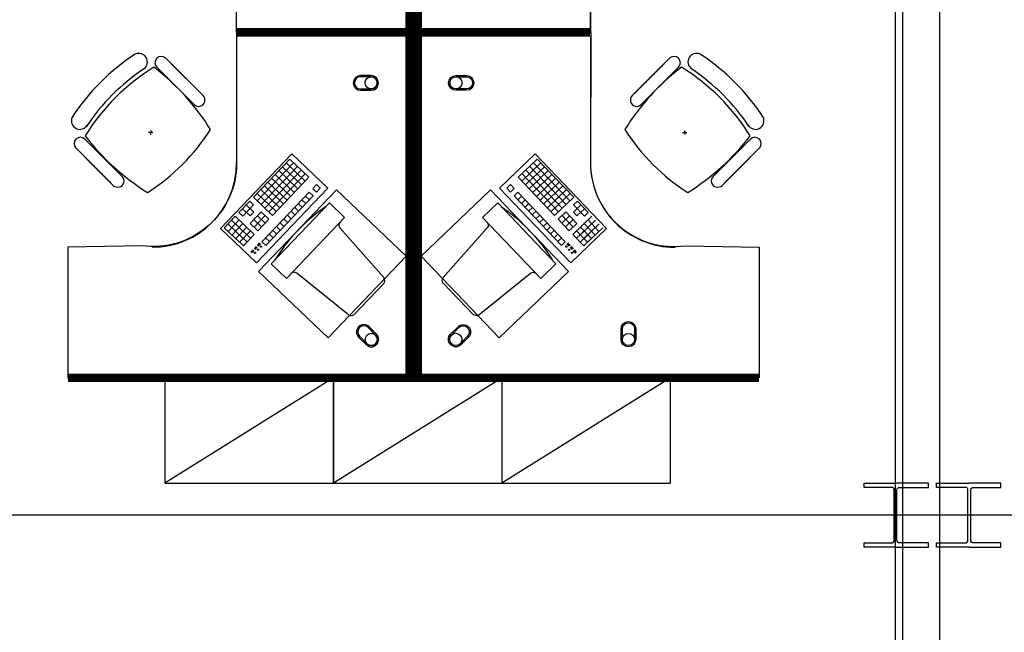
# Model space of a CAD drawing. Header units: millimetres. Extents: x -312551 to 250764, y -35891 to 59426.
# Tile 188 of 256: x -85141 to -80469, y 43454 to 46361. Entities that reach past the tile are written whole.
import ezdxf

# ---------------------------------------------------------------- set-up
doc = ezdxf.new("R2010")
doc.units = ezdxf.units.MM
doc.header["$LTSCALE"] = 2.5
for name, color, linetype in [('FO-00 - FURN$0$FURNITURE', 22, 'Continuous'), ('FO-00 - FURN$0$SP-01$0$FIT-OUT$0$FURNITURE', 22, 'Continuous'), ('NF-GRIDS', 252, 'Continuous'), ('NF-SPAN', 150, 'Continuous'), ('NF-Steel columns', 6, 'Continuous')]:
    doc.layers.add(name, color=color, linetype=linetype)

# ---------------------------------------------------------------- blocks, each defined once
blk = doc.blocks.new('305')
at = {"layer": 'NF-Steel columns', "color": 2, "linetype": 'Continuous'}
for points in [[(0, -152.5), (-156, -152.5), (-156, -132), (-19.2, -132, 0.414214), (-6.5, -119.3), (-6.5, 119.3, 0.414214), (-19.2, 132), (-156, 132), (-156, 152.5), (0, 152.5)], [(0, -152.5), (149, -152.5), (149, -132), (19.2, -132, -0.414214), (6.5, -119.3), (6.5, 119.3, -0.414214), (19.2, 132), (149, 132), (149, 152.5), (0, 152.5)]]:
    blk.add_lwpolyline(points, format="xyb", dxfattribs=at)
blk = doc.blocks.new('FO-00 - FURN$0$SP-01$0$FIT-OUT$0$PC')
at = {"layer": 'FO-00 - FURN$0$SP-01$0$FIT-OUT$0$FURNITURE', "linetype": 'Continuous'}
for p, q in [((241.8, -93.1), (98, -236.8)), ((268.8, -92), (509.4, -294.6)), ((96.9, -263.9), (299.5, -504.5))]:
    blk.add_line(p, q, dxfattribs=at)
blk.add_lwpolyline([(276, -553.9), (346.7, -624.6), (629.5, -341.8), (558.8, -271)], close=True, dxfattribs=at)
for centre, radius, start, end in [((255.9, -107.2), 20, 49.8991, 135), ((112.2, -251), 20, 135, 220.1009), ((522.3, -279.3), 20, 229.8991, 315), ((-109.9, 114.8), 864, 303.1779, 326.8221), ((284.2, -517.4), 20, 315, 40.1009)]:
    blk.add_arc(centre, radius, start, end, dxfattribs=at)
blk = doc.blocks.new('FO-00 - FURN$0$cab-800')
at = {"layer": 'FO-00 - FURN$0$FURNITURE', "color": 9}
blk.add_line((0, 0), (800, 500), dxfattribs=at)
at = {"layer": 'FO-00 - FURN$0$FURNITURE'}
blk.add_lwpolyline([(0, 0), (800, 0), (800, 500), (0, 500)], close=True, dxfattribs=at)
blk = doc.blocks.new('A$C460568ED')
at = {"layer": 'FO-00 - FURN$0$FURNITURE', "rotation": 177.6335556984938}
for p in [(820, 565.6), (1619.3, 532.6), (2418.6, 499.6)]:
    blk.add_blockref('FO-00 - FURN$0$cab-800', p, dxfattribs=at)

msp = doc.modelspace()

# ---------------------------------------------------------------- linework, layer by layer
at = {"layer": 'FO-00 - FURN$0$FURNITURE', "color": 8}
for p, q in [((-84111.4, 46320.5, 0), (-84111.4, 46920.5, 0)), ((-82432.3, 46320.5, 0), (-82432.3, 46920.5, 0)), ((-84111.4, 46280.7, 0), (-84111.4, 45680.7, 0)), ((-82432.3, 46280.7, 0), (-82432.3, 45680.7, 0)), ((-84447.7, 46177.5, 0), (-84359.1, 46088.9, 0)), ((-82056.9, 46177.5, 0), (-82145.5, 46088.9, 0)), ((-84551.7, 46127.1, 0), (-84551.6, 46127, 0)), ((-84490.2, 46135, 0), (-84401.6, 46046.4, 0)), ((-84322.7, 45967.6, 0), (-84464.1, 46109, 0)), ((-84280.3, 46010, 0), (-84421.7, 46151.4, 0)), ((-82224.3, 46010, 0), (-82082.9, 46151.4, 0)), ((-82181.9, 45967.6, 0), (-82040.5, 46109, 0)), ((-82014.5, 46135, 0), (-82103.1, 46046.4, 0)), ((-81952.9, 46127.1, 0), (-81953, 46127, 0)), ((-84270.5, 46000.3, 0), (-84359.1, 46088.9, 0)), ((-82234.1, 46000.3, 0), (-82145.5, 46088.9, 0)), ((-84313, 45957.8, 0), (-84401.6, 46046.4, 0)), ((-82191.7, 45957.8, 0), (-82103.1, 46046.4, 0)), ((-84518.7, 45835.1, 0), (-84519.7, 45815.1, 0)), ((-81986, 45835.1, 0), (-81984.9, 45815.1, 0)), ((-84831.1, 45794.1, 0), (-84742.5, 45705.5, 0)), ((-84509.2, 45825.6, 0), (-84529.1, 45824.6, 0)), ((-81995.4, 45825.6, 0), (-81975.5, 45824.6, 0)), ((-81673.5, 45794.1, 0), (-81762.1, 45705.5, 0)), ((-84873.5, 45751.7, 0), (-84784.9, 45663.1, 0)), ((-81631.1, 45751.7, 0), (-81719.7, 45663.1, 0)), ((-84706.1, 45584.2, 0), (-84847.5, 45725.6, 0)), ((-84653.9, 45616.9, 0), (-84742.5, 45705.5, 0)), ((-84187.2, 45369.4, 0), (-83849, 45723.9, 0)), ((-83859, 45698.9, 0), (-84031.6, 45518, 0)), ((-83859, 45698.9, 0), (-83768.6, 45612.6, 0)), ((-83859, 45698.9, 0), (-83768.6, 45612.6, 0)), ((-83859, 45698.9, 0), (-83768.6, 45612.6, 0)), ((-83849, 45723.9, 0), (-83679, 45561.6, 0)), ((-83849, 45723.9, 0), (-83679, 45561.6, 0)), ((-83849, 45723.9, 0), (-83679, 45561.6, 0)), ((-82694.7, 45723.9, 0), (-82864.7, 45561.6, 0)), ((-82694.7, 45723.9, 0), (-82864.7, 45561.6, 0)), ((-82694.7, 45723.9, 0), (-82864.7, 45561.6, 0)), ((-82684.7, 45698.9, 0), (-82775.1, 45612.6, 0)), ((-82684.7, 45698.9, 0), (-82775.1, 45612.6, 0)), ((-82684.7, 45698.9, 0), (-82775.1, 45612.6, 0)), ((-82356.4, 45369.4, 0), (-82694.7, 45723.9, 0)), ((-82684.7, 45698.9, 0), (-82512.1, 45518, 0)), ((-81850.7, 45616.9, 0), (-81762.1, 45705.5, 0)), ((-81798.6, 45584.2, 0), (-81657.1, 45725.6, 0)), ((-84696.3, 45574.5, 0), (-84784.9, 45663.1, 0)), ((-83840.9, 45681.6, 0), (-84013.5, 45500.7, 0)), ((-83822.8, 45664.3, 0), (-83995.4, 45483.5, 0)), ((-83804.7, 45647.1, 0), (-83977.3, 45466.2, 0)), ((-83910.8, 45644.6, 0), (-83820.3, 45558.3, 0)), ((-83893.5, 45662.7, 0), (-83803.1, 45576.4, 0)), ((-83876.2, 45680.8, 0), (-83785.8, 45594.5, 0)), ((-82667.4, 45680.8, 0), (-82757.9, 45594.5, 0)), ((-82650.2, 45662.7, 0), (-82740.6, 45576.4, 0)), ((-82738.9, 45647.1, 0), (-82566.4, 45466.2, 0)), ((-82632.9, 45644.6, 0), (-82723.3, 45558.3, 0)), ((-82720.9, 45664.3, 0), (-82548.3, 45483.5, 0)), ((-82702.8, 45681.6, 0), (-82530.2, 45500.7, 0)), ((-81808.3, 45574.5, 0), (-81719.7, 45663.1, 0)), ((-83786.6, 45629.8, 0), (-83959.2, 45449, 0)), ((-83945.3, 45608.4, 0), (-83854.9, 45522.1, 0)), ((-83768.6, 45612.6, 0), (-83941.2, 45431.7, 0)), ((-83928, 45626.5, 0), (-83837.6, 45540.2, 0)), ((-82775.1, 45612.6, 0), (-82602.5, 45431.7, 0)), ((-82757, 45629.8, 0), (-82584.4, 45449, 0)), ((-82615.7, 45626.5, 0), (-82706.1, 45540.2, 0)), ((-82598.4, 45608.4, 0), (-82688.8, 45522.1, 0)), ((-83679, 45561.6, 0), (-84017.2, 45207.1, 0)), ((-83997.1, 45554.2, 0), (-83906.6, 45467.9, 0)), ((-83979.8, 45572.3, 0), (-83889.4, 45486, 0)), ((-83962.5, 45590.3, 0), (-83872.1, 45504, 0)), ((-83732.4, 45578, 0), (-83749.6, 45560, 0)), ((-83749.6, 45560, 0), (-83731.6, 45542.7, 0)), ((-83732.4, 45578, 0), (-83714.3, 45560.8, 0)), ((-83732.4, 45578, 0), (-83714.3, 45560.8, 0)), ((-83732.4, 45578, 0), (-83714.3, 45560.8, 0)), ((-83714.3, 45560.8, 0), (-83731.6, 45542.7, 0)), ((-82864.7, 45561.6, 0), (-82526.4, 45207.1, 0)), ((-82811.3, 45578, 0), (-82829.4, 45560.8, 0)), ((-82811.3, 45578, 0), (-82829.4, 45560.8, 0)), ((-82811.3, 45578, 0), (-82829.4, 45560.8, 0)), ((-82829.4, 45560.8, 0), (-82812.1, 45542.7, 0)), ((-82794, 45560, 0), (-82812.1, 45542.7, 0)), ((-82811.3, 45578, 0), (-82794, 45560, 0)), ((-82581.1, 45590.3, 0), (-82671.6, 45504, 0)), ((-82563.9, 45572.3, 0), (-82654.3, 45486, 0)), ((-82546.6, 45554.2, 0), (-82637, 45467.9, 0)), ((-84048.8, 45499.9, 0), (-84100.6, 45445.7, 0)), ((-84048.8, 45499.9, 0), (-84030.8, 45482.7, 0)), ((-84031.6, 45518, 0), (-83941.2, 45431.7, 0)), ((-84014.3, 45536.1, 0), (-83923.9, 45449.8, 0)), ((-83766.9, 45541.9, 0), (-83991.3, 45306.7, 0)), ((-83748.8, 45524.6, 0), (-83973.2, 45289.5, 0)), ((-83801.4, 45505.7, 0), (-83783.3, 45488.4, 0)), ((-83784.2, 45523.8, 0), (-83766.1, 45506.5, 0)), ((-83766.9, 45541.9, 0), (-83748.8, 45524.6, 0)), ((-82776.8, 45541.9, 0), (-82794.9, 45524.6, 0)), ((-82794.9, 45524.6, 0), (-82570.5, 45289.5, 0)), ((-82759.5, 45523.8, 0), (-82777.6, 45506.5, 0)), ((-82776.8, 45541.9, 0), (-82552.4, 45306.7, 0)), ((-82742.3, 45505.7, 0), (-82760.3, 45488.4, 0)), ((-82529.4, 45536.1, 0), (-82619.8, 45449.8, 0)), ((-82512.1, 45518, 0), (-82602.5, 45431.7, 0)), ((-82494.8, 45499.9, 0), (-82512.9, 45482.7, 0)), ((-82494.8, 45499.9, 0), (-82443.1, 45445.7, 0)), ((-84083.4, 45463.7, 0), (-84047.2, 45429.2, 0)), ((-84030.8, 45482.7, 0), (-84082.5, 45428.4, 0)), ((-84066.1, 45481.8, 0), (-84029.9, 45447.3, 0)), ((-83835.9, 45469.5, 0), (-83817.9, 45452.3, 0)), ((-83818.7, 45487.6, 0), (-83800.6, 45470.4, 0)), ((-82725, 45487.6, 0), (-82743.1, 45470.4, 0)), ((-82707.7, 45469.5, 0), (-82725.8, 45452.3, 0)), ((-82477.6, 45481.8, 0), (-82513.8, 45447.3, 0)), ((-82512.9, 45482.7, 0), (-82461.1, 45428.4, 0)), ((-82460.3, 45463.7, 0), (-82496.5, 45429.2, 0)), ((-84117.9, 45427.6, 0), (-84169.7, 45373.3, 0)), ((-84099.8, 45410.3, 0), (-84151.6, 45356, 0)), ((-84135.1, 45409.5, 0), (-84062.8, 45340.4, 0)), ((-84117.9, 45427.6, 0), (-84027.4, 45341.3, 0)), ((-84100.6, 45445.7, 0), (-84082.5, 45428.4, 0)), ((-84029.9, 45447.3, 0), (-84047.2, 45429.2, 0)), ((-83994.6, 45448.1, 0), (-84046.4, 45393.9, 0)), ((-84029.1, 45412, 0), (-83992.9, 45377.4, 0)), ((-83976.5, 45430.9, 0), (-84028.3, 45376.6, 0)), ((-84011.8, 45430, 0), (-83975.7, 45395.5, 0)), ((-83958.4, 45413.6, 0), (-84010.2, 45359.4, 0)), ((-83994.6, 45448.1, 0), (-83958.4, 45413.6, 0)), ((-83887.7, 45415.3, 0), (-83869.6, 45398, 0)), ((-83870.5, 45433.4, 0), (-83852.4, 45416.1, 0)), ((-83853.2, 45451.4, 0), (-83835.1, 45434.2, 0)), ((-82690.5, 45451.4, 0), (-82708.6, 45434.2, 0)), ((-82673.2, 45433.4, 0), (-82691.3, 45416.1, 0)), ((-82656, 45415.3, 0), (-82674, 45398, 0)), ((-82549.1, 45448.1, 0), (-82585.3, 45413.6, 0)), ((-82585.3, 45413.6, 0), (-82533.5, 45359.4, 0)), ((-82531.8, 45430, 0), (-82568, 45395.5, 0)), ((-82567.2, 45430.9, 0), (-82515.4, 45376.6, 0)), ((-82514.6, 45412, 0), (-82550.8, 45377.4, 0)), ((-82549.1, 45448.1, 0), (-82497.3, 45393.9, 0)), ((-82425.8, 45427.6, 0), (-82516.2, 45341.3, 0)), ((-82513.8, 45447.3, 0), (-82496.5, 45429.2, 0)), ((-82408.5, 45409.5, 0), (-82480.9, 45340.4, 0)), ((-82443.1, 45445.7, 0), (-82461.1, 45428.4, 0)), ((-82443.9, 45410.3, 0), (-82392.1, 45356, 0)), ((-84017.2, 45207.1, 0), (-84187.2, 45369.4, 0)), ((-84169.7, 45373.3, 0), (-84097.3, 45304.3, 0)), ((-84152.4, 45391.4, 0), (-84080.1, 45322.4, 0)), ((-84081.7, 45393, 0), (-84133.5, 45338.8, 0)), ((-84063.6, 45375.8, 0), (-84115.4, 45321.5, 0)), ((-84063.6, 45375.8, 0), (-84115.4, 45321.5, 0)), ((-84046.4, 45393.9, 0), (-84010.2, 45359.4, 0)), ((-83939.5, 45361, 0), (-83921.4, 45343.7, 0)), ((-83922.2, 45379.1, 0), (-83904.2, 45361.8, 0)), ((-83905, 45397.2, 0), (-83886.9, 45379.9, 0)), ((-82638.7, 45397.2, 0), (-82656.8, 45379.9, 0)), ((-82621.4, 45379.1, 0), (-82639.5, 45361.8, 0)), ((-82604.2, 45361, 0), (-82622.3, 45343.7, 0)), ((-82497.3, 45393.9, 0), (-82533.5, 45359.4, 0)), ((-82526.4, 45207.1, 0), (-82356.4, 45369.4, 0)), ((-82480.1, 45375.8, 0), (-82428.3, 45321.5, 0)), ((-82480.1, 45375.8, 0), (-82428.3, 45321.5, 0)), ((-82391.3, 45391.4, 0), (-82463.6, 45322.4, 0)), ((-82462, 45393, 0), (-82410.2, 45338.8, 0)), ((-82374, 45373.3, 0), (-82446.4, 45304.3, 0)), ((-84115.4, 45321.5, 0), (-84079.2, 45287, 0)), ((-84098.1, 45339.6, 0), (-84062, 45305.1, 0)), ((-84045.5, 45358.5, 0), (-84097.3, 45304.3, 0)), ((-84045.5, 45358.5, 0), (-84097.3, 45304.3, 0)), ((-84080.9, 45357.7, 0), (-84044.7, 45323.2, 0)), ((-84027.4, 45341.3, 0), (-84079.2, 45287, 0)), ((-83974, 45324.8, 0), (-83955.9, 45307.6, 0)), ((-83956.8, 45342.9, 0), (-83938.7, 45325.7, 0)), ((-82586.9, 45342.9, 0), (-82605, 45325.7, 0)), ((-82569.7, 45324.8, 0), (-82587.8, 45307.6, 0)), ((-82516.2, 45341.3, 0), (-82464.5, 45287, 0)), ((-82462.8, 45357.7, 0), (-82499, 45323.2, 0)), ((-82498.1, 45358.5, 0), (-82446.4, 45304.3, 0)), ((-82498.1, 45358.5, 0), (-82446.4, 45304.3, 0)), ((-82445.5, 45339.6, 0), (-82481.7, 45305.1, 0)), ((-82428.3, 45321.5, 0), (-82464.5, 45287, 0)), ((-84033.5, 45268.7, 0), (-84044, 45257.7, 0)), ((-84032.1, 45267.3, 0), (-84042.5, 45256.3, 0)), ((-84030.6, 45265.9, 0), (-84041.1, 45255, 0)), ((-84018.9, 45284, 0), (-84028.5, 45273.9, 0)), ((-84017.5, 45282.6, 0), (-84027.1, 45272.5, 0)), ((-84016, 45281.2, 0), (-84025.6, 45271.2, 0)), ((-84014.6, 45279.8, 0), (-84024.2, 45269.8, 0)), ((-84002.9, 45301.1, 0), (-84013.9, 45289.5, 0)), ((-84001.5, 45299.7, 0), (-84012.5, 45288.1, 0)), ((-84000, 45298.3, 0), (-84011, 45286.8, 0)), ((-83998.6, 45296.9, 0), (-84009.6, 45285.4, 0)), ((-83991.3, 45306.7, 0), (-83973.2, 45289.5, 0)), ((-82552.4, 45306.7, 0), (-82570.5, 45289.5, 0)), ((-82545.1, 45296.9, 0), (-82534.1, 45285.4, 0)), ((-82543.7, 45298.3, 0), (-82532.7, 45286.8, 0)), ((-82542.2, 45299.7, 0), (-82531.2, 45288.1, 0)), ((-82540.8, 45301.1, 0), (-82529.8, 45289.5, 0)), ((-82529.1, 45279.8, 0), (-82519.5, 45269.8, 0)), ((-82527.7, 45281.2, 0), (-82518.1, 45271.2, 0)), ((-82526.2, 45282.6, 0), (-82516.6, 45272.5, 0)), ((-82524.8, 45284, 0), (-82515.2, 45273.9, 0)), ((-82513.1, 45265.9, 0), (-82502.6, 45255, 0)), ((-82511.6, 45267.3, 0), (-82501.2, 45256.3, 0)), ((-82510.2, 45268.7, 0), (-82499.7, 45257.7, 0)), ((-84029.2, 45264.5, 0), (-84039.6, 45253.6, 0)), ((-82514.5, 45264.5, 0), (-82504.1, 45253.6, 0))]:
    msp.add_line(p, q, dxfattribs=at)
at = {"layer": 'FO-00 - FURN$0$FURNITURE', "color": 8, "extrusion": (6.58823e-06, -1.6454e-07, 1)}
msp.add_line((-83542.4, 46301.4, 0), (-84112.4, 46301.5, 0), dxfattribs=at)
at = {"layer": 'FO-00 - FURN$0$FURNITURE', "color": 8, "extrusion": (6.58823e-06, 1.6454e-07, 1)}
msp.add_line((-83542.4, 46299.7, 0), (-84112.4, 46299.6, 0), dxfattribs=at)
at = {"layer": 'FO-00 - FURN$0$FURNITURE', "color": 8, "extrusion": (-6.58823e-06, -1.6454e-07, 1)}
msp.add_line((-83001.2, 46301.4, 0), (-82431.2, 46301.5, 0), dxfattribs=at)
at = {"layer": 'FO-00 - FURN$0$FURNITURE', "color": 8, "extrusion": (-6.58823e-06, 1.6454e-07, 1)}
msp.add_line((-83001.2, 46299.7, 0), (-82431.2, 46299.6, 0), dxfattribs=at)
at = {"layer": 'FO-00 - FURN$0$FURNITURE', "color": 8, "const_width": 40, "elevation": 0}
for points in [[(-84911.4, 47940.5), (-83291.4, 47940.5), (-83291.4, 46300.6), (-84109.2, 46300.6)], [(-81632.3, 47940.5), (-83252.3, 47940.5), (-83252.3, 46300.6), (-82434.5, 46300.6)], [(-84911.4, 44660.7), (-83291.4, 44660.7), (-83291.4, 46300.6), (-84109.2, 46300.6)], [(-81632.3, 44660.7), (-83252.3, 44660.7), (-83252.3, 46300.6), (-82434.5, 46300.6)]]:
    msp.add_lwpolyline(points, dxfattribs=at)
at = {"layer": 'FO-00 - FURN$0$FURNITURE', "color": 8, "elevation": 0}
for points in [[(-84112.6, 46301.4), (-84111.4, 46920.5, 0.455459), (-84561.3, 47313.5), (-84911.4, 47320.5), (-84911.4, 47940.5), (-83291.4, 47940.5), (-83291.4, 46300.6)], [(-82431.1, 46301.4), (-82432.3, 46920.5, -0.455459), (-81982.4, 47313.5), (-81632.3, 47320.5), (-81632.3, 47940.5), (-83252.3, 47940.5), (-83252.3, 46300.6)], [(-84112.6, 46299.7), (-84111.4, 45680.7, -0.455459), (-84561.3, 45287.6), (-84911.4, 45280.7), (-84911.4, 44660.7), (-83291.4, 44660.7), (-83291.4, 46300.6)], [(-82431.1, 46299.7), (-82432.3, 45680.7, 0.455459), (-81982.4, 45287.6), (-81632.3, 45280.7), (-81632.3, 44660.7), (-83252.3, 44660.7), (-83252.3, 46300.6)], [(-83523.1, 46095.7, 1), (-83523.1, 46025.7), (-83473.1, 46025.7, 1), (-83473.1, 46095.7)], [(-83523.1, 46089.7, 1), (-83523.1, 46031.7), (-83473.1, 46031.7, 1), (-83473.1, 46089.7)], [(-83020.6, 46095.7, -1), (-83020.6, 46025.7), (-83070.6, 46025.7, -1), (-83070.6, 46095.7)], [(-83020.6, 46089.7, -1), (-83020.6, 46031.7), (-83070.6, 46031.7, -1), (-83070.6, 46089.7)], [(-83482.9, 44903.4, 1), (-83532.4, 44853.9), (-83497.1, 44818.6, 1), (-83447.6, 44868.1)], [(-83487.2, 44899.2, 1), (-83528.2, 44858.2), (-83492.8, 44822.8, 1), (-83451.8, 44863.8)], [(-83060.8, 44903.4, -1), (-83011.3, 44853.9), (-83046.6, 44818.6, -1), (-83096.1, 44868.1)], [(-83056.5, 44899.2, -1), (-83015.5, 44858.2), (-83050.9, 44822.8, -1), (-83091.9, 44863.8)], [(-82287.3, 44893.2, -1), (-82217.3, 44893.2), (-82217.3, 44843.2, -1), (-82287.3, 44843.2)], [(-82281.3, 44893.2, -1), (-82223.3, 44893.2), (-82223.3, 44843.2, -1), (-82281.3, 44843.2)]]:
    msp.add_lwpolyline(points, format="xyb", close=True, dxfattribs=at)
for points in [[(-83637.5, 45553.1), (-84007.5, 45165.3), (-83677.6, 44850.5), (-83307.6, 45238.3)], [(-82906.2, 45553.1), (-82536.2, 45165.3), (-82866.1, 44850.5), (-83236.1, 45238.3)]]:
    msp.add_lwpolyline(points, close=True, dxfattribs=at)
at = {"layer": 'FO-00 - FURN$0$FURNITURE', "color": 8}
for centre, radius in [((-83473.1, 46060.7, 0), 29), ((-83070.6, 46060.7, 0), 29), ((-84009.8, 45269.2, 0), 3), ((-83996, 45283.7, 0), 3), ((-82547.6, 45283.7, 0), 3), ((-82533.8, 45269.2, 0), 3), ((-84023.7, 45254.7, 0), 3), ((-82520, 45254.7, 0), 3), ((-83472.3, 44843.3, 0), 29), ((-83071.4, 44843.3, 0), 29), ((-82252.3, 44843.2, 0), 29)]:
    msp.add_circle(centre, radius, dxfattribs=at)
for centre, radius, start, end in [((-84575, 46160.2, 0), 40.4, 305.2098, 115.0684), ((-81929.6, 46160.2, 0), 40.4, 64.9316, 234.7902), ((-84050.7, 45356.1, 0), 1000, 122.7873, 147.213), ((-84468.9, 46156.2, 0), 30, 45.0002, 225.0002), ((-82035.7, 46156.2, 0), 30, 314.9998, 134.9998), ((-82454, 45356.1, 0), 1000, 32.787, 57.2127), ((-83979.3, 45283.2, 0), 1000, 121.6104, 148.2587), ((-83993.4, 45297.3, 0), 1000, 123.9367, 146.1444), ((-85190.6, 45241.1, 0), 1127.4, 32.0604, 52.4457), ((-81314, 45241.1, 0), 1127.4, 127.5543, 147.9396), ((-82525.3, 45283.2, 0), 1000, 31.7413, 58.3896), ((-82511.2, 45297.3, 0), 1000, 33.8556, 56.0633), ((-84291.7, 45979, 0), 30, 225.0002, 45.0002), ((-82212.9, 45979, 0), 30, 134.9998, 314.9998), ((-84854.7, 45880.5, 0), 40.4, 154.932, 331.9801), ((-81649.9, 45880.5, 0), 40.4, 208.0199, 25.068), ((-85076.3, 46380.3, 0), 1000, 302.8675, 327.2662), ((-81428.3, 46380.3, 0), 1000, 212.7338, 237.1325), ((-84852.3, 45772.9, 0), 30, 45.0002, 225.0002), ((-83935.6, 46496.1, 0), 1127.4, 217.5276, 237.9656), ((-82569, 46496.1, 0), 1127.4, 302.0344, 322.4724), ((-81652.3, 45772.9, 0), 30, 314.9998, 134.9998), ((-84511.4, 45680.7, 0), 400, 270.0002, 0.0002), ((-82032.3, 45680.7, 0), 400, 179.9998, 269.9998), ((-84675.1, 45595.7, 0), 30, 225.0002, 45.0002), ((-81829.5, 45595.7, 0), 30, 134.9998, 314.9998)]:
    msp.add_arc(centre, radius, start, end, dxfattribs=at)
at = {"layer": 'NF-GRIDS', "color": 8}
for p, q in [((-80985, -27784), (-80985, 58409.3)), ((-80950, -27784), (-80950, 58409.3)), ((-80775, -27784), (-80775, 58409.3)), ((-43443, 44009.5), (-123470.9, 44009.5))]:
    msp.add_line(p, q, dxfattribs=at)

# ---------------------------------------------------------------- block references
at = {"color": 8, "ltscale": 500000, "rotation": 2.36644430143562}
msp.add_blockref('A$C460568ED', (-84448.2, 44061.6, 0), dxfattribs=at)
at = {"layer": 'FO-00 - FURN$0$FURNITURE', "color": 8, "rotation": 181.3405219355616}
msp.add_blockref('FO-00 - FURN$0$SP-01$0$FIT-OUT$0$PC', (-83310, 44874.9, 0), dxfattribs=at)
at = {"layer": 'FO-00 - FURN$0$FURNITURE', "color": 8, "extrusion": (2.60602e-30, 6.3055e-29, -1), "zscale": -1, "rotation": 181.3405219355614}
msp.add_blockref('FO-00 - FURN$0$SP-01$0$FIT-OUT$0$PC', (83233.7, 44874.9, 0), dxfattribs=at)
at = {"layer": 'NF-SPAN', "color": 8, "xscale": -1}
msp.add_blockref('305', (-80985, 44009.5), dxfattribs=at)
at = {"layer": 'NF-SPAN', "color": 8}
msp.add_blockref('305', (-80635, 44009.5), dxfattribs=at)

doc.saveas('drawing.dxf')
